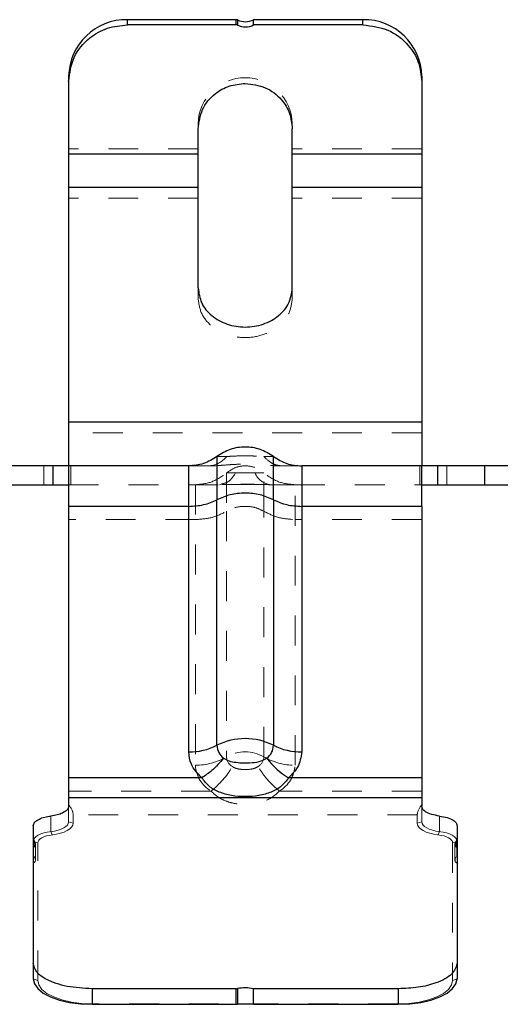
# Model space of a CAD drawing. Header units: inches. Extents: x 1694 to 2505, y -239 to -56.
# Tile 159 of 179: x 1833.91 to 1835.51, y -87.32 to -84.03. Entities that reach past the tile are written whole.
import ezdxf

# ---------------------------------------------------------------- set-up
doc = ezdxf.new("R2010")
doc.units = ezdxf.units.IN
doc.header["$LTSCALE"] = 0.5
doc.header["$MEASUREMENT"] = 0
doc.linetypes.add('HIDDEN', pattern=[0.225, 0.15, -0.075])
doc.layers.add('APP-M-S', color=30, linetype='Continuous')

msp = doc.modelspace()

# ---------------------------------------------------------------- linework, layer by layer
at = {"layer": 'APP-M-S', "linetype": 'Continuous', "lineweight": 25}
for p, q in [((1834.26781, -84.04596), (1834.26781, -84.02859)), ((1834.631, -84.02859), (1834.26781, -84.02859)), ((1834.631, -84.04596), (1834.631, -84.02859)), ((1834.63536, -84.02955), (1834.63536, -84.04692)), ((1835.05521, -84.02859), (1834.68964, -84.02859)), ((1834.68964, -84.04596), (1834.68964, -84.02859)), ((1835.05521, -84.04596), (1835.05521, -84.02859)), ((1834.631, -84.04596), (1834.26781, -84.04596)), ((1835.05521, -84.04596), (1834.68964, -84.04596)), ((1834.07096, -84.21782), (1834.07096, -84.47794)), ((1835.25206, -84.21782), (1835.25206, -84.47794)), ((1834.50403, -84.92514), (1834.50403, -84.39292)), ((1834.81899, -84.92514), (1834.81899, -84.39292)), ((1834.07096, -84.47794), (1834.07096, -85.51971)), ((1834.50403, -84.47794), (1834.07096, -84.47794)), ((1835.25206, -84.47794), (1834.81899, -84.47794)), ((1835.25206, -84.47794), (1835.25206, -85.51971)), ((1834.50403, -84.58969), (1834.07096, -84.58969)), ((1835.25206, -84.58969), (1834.81899, -84.58969)), ((1835.25206, -85.37393), (1834.07096, -85.37393)), ((1834.07096, -85.51971), (1833.25049, -85.51971)), ((1834.01796, -85.51971), (1834.01796, -85.5827)), ((1834.47254, -85.51971), (1834.07096, -85.51971)), ((1834.47254, -86.47568), (1834.47254, -85.51971)), ((1834.85049, -85.51971), (1834.85049, -85.65494)), ((1835.67096, -85.51971), (1834.85049, -85.51971)), ((1835.30506, -85.51971), (1835.30506, -85.5827)), ((1835.46151, -85.51971), (1835.46151, -85.5827)), ((1833.65206, -85.5827), (1834.07096, -85.5827)), ((1835.25206, -85.5827), (1835.67096, -85.5827)), ((1834.56703, -86.4536), (1834.56703, -85.63286)), ((1834.756, -85.63286), (1834.756, -86.4536)), ((1834.07096, -85.65494), (1834.07096, -86.657)), ((1834.47254, -85.65494), (1834.07096, -85.65494)), ((1834.85049, -85.65494), (1834.85049, -86.47568)), ((1835.25206, -85.65494), (1834.85049, -85.65494)), ((1835.25206, -85.65494), (1835.25206, -86.657)), ((1834.51654, -86.56213), (1834.07096, -86.56213)), ((1835.25206, -86.56213), (1834.80649, -86.56213)), ((1835.25206, -86.62883), (1834.07096, -86.62883)), ((1833.95285, -86.72265), (1833.95285, -87.23436)), ((1835.37017, -86.72265), (1835.37017, -86.79496)), ((1833.95385, -86.77159), (1833.95385, -86.79411)), ((1835.36917, -86.79411), (1835.36917, -86.77159)), ((1835.37017, -86.79496), (1835.37017, -87.23436)), ((1833.95285, -87.23436), (1833.95663, -87.25089)), ((1833.95663, -87.25089), (1833.96784, -87.26679)), ((1835.35519, -87.26679), (1835.36639, -87.25089)), ((1835.36639, -87.25089), (1835.37017, -87.23436)), ((1833.96784, -87.26679), (1833.98603, -87.28144)), ((1833.98603, -87.28144), (1834.01051, -87.29428)), ((1834.01051, -87.29428), (1834.04034, -87.30482)), ((1834.1497, -87.26718), (1834.1497, -87.3191)), ((1834.631, -87.26718), (1834.1497, -87.26718)), ((1834.631, -87.3191), (1834.631, -87.26718)), ((1834.63536, -87.26675), (1834.63536, -87.319)), ((1835.17332, -87.26718), (1834.68964, -87.26718)), ((1834.68964, -87.3191), (1834.68964, -87.26718)), ((1835.17332, -87.26718), (1835.17332, -87.3191)), ((1835.28269, -87.30482), (1835.31252, -87.29428)), ((1835.31252, -87.29428), (1835.337, -87.28144)), ((1835.337, -87.28144), (1835.35519, -87.26679)), ((1834.04034, -87.30482), (1834.07437, -87.31265)), ((1834.07437, -87.31265), (1834.1113, -87.31748)), ((1834.1113, -87.31748), (1834.1497, -87.3191)), ((1834.1497, -87.3191), (1834.631, -87.3191)), ((1834.68964, -87.3191), (1835.17332, -87.3191)), ((1835.17332, -87.3191), (1835.21173, -87.31748)), ((1835.21173, -87.31748), (1835.24866, -87.31265)), ((1835.24866, -87.31265), (1835.28269, -87.30482))]:
    msp.add_line(p, q, dxfattribs=at)
at = {"layer": 'APP-M-S', "linetype": 'HIDDEN', "lineweight": 18}
for p, q in [((1834.07096, -84.21782), (1834.07096, -84.23518)), ((1835.25206, -84.21782), (1835.25206, -84.23518)), ((1834.50403, -84.37556), (1834.50403, -84.39292)), ((1834.81899, -84.37556), (1834.81899, -84.39292)), ((1834.50403, -84.46058), (1834.07096, -84.46058)), ((1835.25206, -84.46058), (1834.81899, -84.46058)), ((1834.50403, -84.62491), (1834.07096, -84.62491)), ((1835.25206, -84.62491), (1834.81899, -84.62491)), ((1834.50403, -84.96037), (1834.50403, -84.92514)), ((1834.81899, -84.96037), (1834.81899, -84.92514)), ((1835.25206, -85.40915), (1834.07096, -85.40915)), ((1834.56703, -85.48821), (1834.59974, -85.48821)), ((1834.72328, -85.48821), (1834.756, -85.48821)), ((1833.98751, -85.5827), (1833.98751, -85.51971)), ((1834.01796, -85.51971), (1834.01796, -85.5827)), ((1834.07796, -85.5827), (1834.07796, -85.51971)), ((1834.53797, -85.51971), (1834.54639, -85.5192)), ((1834.77664, -85.5192), (1834.78506, -85.51971)), ((1835.24506, -85.51971), (1835.24506, -85.5827)), ((1835.30506, -85.51971), (1835.30506, -85.5827)), ((1835.33551, -85.51971), (1835.33551, -85.5827)), ((1834.62941, -85.54333), (1834.59902, -85.54333)), ((1834.72401, -85.54333), (1834.69361, -85.54333)), ((1834.07096, -85.5827), (1834.57592, -85.5827)), ((1834.49485, -85.5827), (1834.49485, -86.51983)), ((1834.57592, -85.5827), (1834.58298, -85.57988)), ((1834.82817, -85.5827), (1834.74711, -85.5827)), ((1834.82817, -86.51983), (1834.82817, -85.5827)), ((1834.82817, -85.5827), (1835.25206, -85.5827)), ((1834.59902, -85.67149), (1834.59902, -86.49223)), ((1834.72401, -86.49223), (1834.72401, -85.67149)), ((1834.49485, -85.69909), (1834.07096, -85.69909)), ((1835.25206, -85.69909), (1834.82817, -85.69909)), ((1834.54713, -86.60629), (1834.07096, -86.60629)), ((1835.25206, -86.60629), (1834.77589, -86.60629)), ((1834.07096, -86.657), (1834.07096, -86.70893)), ((1835.25206, -86.70893), (1835.25206, -86.657)), ((1834.01191, -86.74175), (1834.01191, -86.68983)), ((1834.08596, -86.71386), (1834.08596, -86.68569)), ((1835.23706, -86.68569), (1834.08596, -86.68569)), ((1835.23706, -86.68569), (1835.23706, -86.71386)), ((1835.31112, -86.74175), (1835.31112, -86.68983)), ((1833.95285, -86.76972), (1833.95285, -86.72265)), ((1834.03552, -86.73725), (1834.02415, -86.73992)), ((1834.04572, -86.7338), (1834.03552, -86.73725)), ((1834.05447, -86.72969), (1834.04572, -86.7338)), ((1834.06154, -86.72501), (1834.05447, -86.72969)), ((1834.05591, -86.74347), (1834.06633, -86.73857)), ((1834.06673, -86.7199), (1834.06154, -86.72501)), ((1834.06633, -86.73857), (1834.07474, -86.733)), ((1834.0699, -86.71449), (1834.06673, -86.7199)), ((1834.07096, -86.70893), (1834.0699, -86.71449)), ((1834.07096, -86.70893), (1834.08596, -86.71386)), ((1834.07474, -86.733), (1834.08092, -86.72692)), ((1834.08092, -86.72692), (1834.08469, -86.72048)), ((1834.08469, -86.72048), (1834.08596, -86.71386)), ((1835.23706, -86.71386), (1835.25206, -86.70893)), ((1835.23706, -86.71386), (1835.23833, -86.72048)), ((1835.23833, -86.72048), (1835.24211, -86.72692)), ((1835.24211, -86.72692), (1835.24828, -86.733)), ((1835.24828, -86.733), (1835.2567, -86.73857)), ((1835.25313, -86.71449), (1835.25206, -86.70893)), ((1835.2563, -86.7199), (1835.25313, -86.71449)), ((1835.26149, -86.72501), (1835.2563, -86.7199)), ((1835.2567, -86.73857), (1835.26712, -86.74347)), ((1835.26856, -86.72969), (1835.26149, -86.72501)), ((1835.27731, -86.7338), (1835.26856, -86.72969)), ((1835.28751, -86.73725), (1835.27731, -86.7338)), ((1835.29888, -86.73992), (1835.28751, -86.73725)), ((1835.37017, -86.76972), (1835.37017, -86.72265)), ((1833.95392, -86.76902), (1833.95285, -86.77458)), ((1833.95709, -86.76361), (1833.95392, -86.76902)), ((1833.96228, -86.75849), (1833.95709, -86.76361)), ((1833.96934, -86.75382), (1833.96228, -86.75849)), ((1833.96872, -86.775), (1833.97128, -86.77062)), ((1833.97809, -86.7497), (1833.96934, -86.75382)), ((1833.97128, -86.77062), (1833.97548, -86.76649)), ((1833.97548, -86.76649), (1833.9812, -86.7627)), ((1833.9883, -86.74626), (1833.97809, -86.7497)), ((1833.9812, -86.7627), (1833.98829, -86.75937)), ((1833.98829, -86.75937), (1833.99654, -86.75658)), ((1833.99967, -86.74359), (1833.9883, -86.74626)), ((1833.99654, -86.75658), (1834.00575, -86.75442)), ((1834.02415, -86.73992), (1833.99967, -86.74359)), ((1834.00575, -86.75442), (1834.03023, -86.75075)), ((1834.01191, -86.74175), (1834.01566, -86.75293)), ((1834.03023, -86.75075), (1834.04377, -86.74757)), ((1834.04377, -86.74757), (1834.05591, -86.74347)), ((1835.26712, -86.74347), (1835.27926, -86.74757)), ((1835.27926, -86.74757), (1835.2928, -86.75075)), ((1835.2928, -86.75075), (1835.31728, -86.75442)), ((1835.32336, -86.74359), (1835.29888, -86.73992)), ((1835.30737, -86.75293), (1835.31112, -86.74175)), ((1835.31728, -86.75442), (1835.32648, -86.75658)), ((1835.33473, -86.74626), (1835.32336, -86.74359)), ((1835.32648, -86.75658), (1835.33474, -86.75937)), ((1835.34493, -86.7497), (1835.33473, -86.74626)), ((1835.33474, -86.75937), (1835.34183, -86.7627)), ((1835.34183, -86.7627), (1835.34755, -86.76649)), ((1835.35368, -86.75382), (1835.34493, -86.7497)), ((1835.34755, -86.76649), (1835.35175, -86.77062)), ((1835.35175, -86.77062), (1835.35431, -86.775)), ((1835.36075, -86.75849), (1835.35368, -86.75382)), ((1835.36594, -86.76361), (1835.36075, -86.75849)), ((1835.36911, -86.76902), (1835.36594, -86.76361)), ((1835.37017, -86.77458), (1835.36911, -86.76902)), ((1833.95285, -86.77458), (1833.95285, -86.84689)), ((1833.95285, -86.77458), (1833.96785, -86.7795)), ((1833.95385, -86.79411), (1833.95385, -86.82385)), ((1833.95985, -86.83708), (1833.95985, -86.78285)), ((1833.96785, -86.7795), (1833.96872, -86.775)), ((1833.96785, -87.23929), (1833.96785, -86.7795)), ((1835.35431, -86.775), (1835.35517, -86.7795)), ((1835.35517, -86.7795), (1835.37017, -86.77458)), ((1835.35517, -86.7795), (1835.35517, -87.23929)), ((1835.36317, -86.78285), (1835.36317, -86.83708)), ((1835.36917, -86.82385), (1835.36917, -86.79411)), ((1835.37017, -86.77458), (1835.37017, -86.84689)), ((1833.95285, -87.18243), (1833.95285, -87.23436)), ((1835.37017, -87.23436), (1835.37017, -87.18243)), ((1833.95285, -87.23436), (1833.96785, -87.23929)), ((1833.97135, -87.25456), (1833.96785, -87.23929)), ((1833.98169, -87.26925), (1833.97135, -87.25456)), ((1835.35168, -87.25456), (1835.34133, -87.26925)), ((1835.35517, -87.23929), (1835.35168, -87.25456)), ((1835.35517, -87.23929), (1835.37017, -87.23436)), ((1833.9985, -87.28278), (1833.98169, -87.26925)), ((1834.02111, -87.29464), (1833.9985, -87.28278)), ((1834.04867, -87.30438), (1834.02111, -87.29464)), ((1835.30191, -87.29464), (1835.27436, -87.30438)), ((1835.32453, -87.28278), (1835.30191, -87.29464)), ((1835.34133, -87.26925), (1835.32453, -87.28278)), ((1834.08011, -87.31162), (1834.04867, -87.30438)), ((1834.11423, -87.31607), (1834.08011, -87.31162)), ((1834.1497, -87.31757), (1834.11423, -87.31607)), ((1834.1497, -87.3191), (1834.1497, -87.31757)), ((1835.17332, -87.31757), (1834.1497, -87.31757)), ((1835.2088, -87.31607), (1835.17332, -87.31757)), ((1835.17332, -87.31757), (1835.17332, -87.3191)), ((1835.24292, -87.31162), (1835.2088, -87.31607)), ((1835.27436, -87.30438), (1835.24292, -87.31162))]:
    msp.add_line(p, q, dxfattribs=at)
at = {"layer": 'APP-M-S', "linetype": 'Continuous', "lineweight": 25}
for centre, radius, start, end in [((1834.26407, -84.22171), 0.19315, 88.89081, 178.8461), ((1834.63101, -84.03893), 0.01033, 65.09043, 90.03697), ((1834.66151, -83.97321), 0.06212, 245.10529, 296.92391), ((1835.05895, -84.22171), 0.19315, 1.1539, 91.10919), ((1834.63101, -84.05629), 0.01033, 65.09043, 90.03697), ((1834.66151, -83.99057), 0.06212, 245.10529, 296.92391), ((1834.66151, -86.64282), 0.2115, 63.46433, 116.53567), ((1834.47451, -86.27086), 0.20482, 269.44874, 296.85224), ((1834.62444, -86.4516), 0.05745, 181.99976, 231.94357), ((1834.69859, -86.4516), 0.05745, 308.05643, 358.00025), ((1834.84852, -86.27086), 0.20482, 243.14776, 270.55126), ((1834.94764, -86.33257), 0.26949, 217.55511, 238.41374), ((1833.95542, -86.76955), 0.00258, 183.69361, 232.41195), ((1833.94562, -86.78294), 0.01402, 301.05608, 54.04299), ((1835.37741, -86.78294), 0.01402, 125.95701, 238.94392), ((1835.3676, -86.76955), 0.00258, 307.58805, 356.30639), ((1834.66147, -87.3963), 0.13216, 77.69489, 101.39623), ((1834.63107, -87.24562), 0.02156, 269.81, 281.47116)]:
    msp.add_arc(centre, radius, start, end, dxfattribs=at)
at = {"layer": 'APP-M-S', "linetype": 'HIDDEN', "lineweight": 18}
for centre, radius, start, end in [((1834.66151, -84.38007), 0.15754, 1.64157, 178.35843), ((1834.53458, -85.43673), 0.08305, 272.3415, 321.69069), ((1834.75483, -85.51617), 0.06698, 203.92263, 263.37777), ((1834.66151, -86.60044), 0.12495, 59.98907, 120.01093), ((1834.49759, -86.31978), 0.20006, 269.21494, 300.46082), ((1834.63903, -86.49018), 0.04007, 182.94386, 239.38035), ((1834.684, -86.49018), 0.04007, 300.61965, 357.05614), ((1834.82543, -86.31978), 0.20006, 239.53918, 270.78506), ((1834.60155, -86.51434), 0.10684, 182.94386, 239.38035), ((1834.36541, -86.37503), 0.29411, 308.16033, 329.42054), ((1834.72147, -86.51434), 0.10684, 300.61965, 357.05614)]:
    msp.add_arc(centre, radius, start, end, dxfattribs=at)
for centre, major_axis, ratio, start_param, end_param in [((1833.00428, -86.33034), (1.08047, -0.36298), 0.1411191, 0.0473724, 0.2141024), ((1836.31875, -86.33034), (1.08047, 0.36298), 0.1411191, 2.9274903, 3.0942202), ((1833.96285, -86.82493), (0.00989, -0.00389), 0.3812818, 3.2903403, 3.7413671), ((1833.89985, -86.81737), (0.05934, -0.02332), 0.3812818, 5.944063, 6.8829598), ((1835.42317, -86.81737), (0.05934, 0.02332), 0.3812818, 2.5418182, 3.4807149), ((1835.36017, -86.82493), (0.00989, 0.00389), 0.3812818, 5.6834109, 6.1344377)]:
    msp.add_ellipse(centre, major_axis=major_axis, ratio=ratio, start_param=start_param, end_param=end_param, dxfattribs=at)
at = {"layer": 'APP-M-S', "linetype": 'Continuous', "lineweight": 25}
for centre, major_axis, start_param, end_param in [((1834.631, -87.31808), (0.01, 0), 4.712389, 5.1634158), ((1834.66151, -87.32451), (0.06, 0), 1.0829264, 2.0218231)]:
    msp.add_ellipse(centre, major_axis=major_axis, ratio=0.1019969, start_param=start_param, end_param=end_param, dxfattribs=at)
for points, knots in [([(1834.07096, -84.23518), (1834.07467, -84.20742), (1834.0821, -84.15188), (1834.13482, -84.08969), (1834.19971, -84.05257), (1834.24511, -84.04816), (1834.26781, -84.04596)], [0, 0, 0, 0, 0.279619, 0.5592379, 0.779619, 1, 1, 1, 1]), ([(1835.05521, -84.04596), (1835.0841, -84.04953), (1835.14187, -84.05666), (1835.20657, -84.10734), (1835.24519, -84.16971), (1835.24977, -84.21336), (1835.25206, -84.23518)], [0, 0, 0, 0, 0.279619, 0.5592379, 0.779619, 1, 1, 1, 1]), ([(1834.50403, -84.39292), (1834.507, -84.37071), (1834.51294, -84.32628), (1834.55512, -84.27653), (1834.60703, -84.24683), (1834.64335, -84.2433), (1834.66151, -84.24154)], [0, 0, 0, 0, 0.279619, 0.5592379, 0.779619, 1, 1, 1, 1]), ([(1834.66151, -84.24154), (1834.68462, -84.24439), (1834.73084, -84.2501), (1834.7826, -84.29065), (1834.81349, -84.34054), (1834.81716, -84.37546), (1834.81899, -84.39292)], [0, 0, 0, 0, 0.279619, 0.5592379, 0.779619, 1, 1, 1, 1]), ([(1834.50403, -84.92514), (1834.5064, -84.94223), (1834.51114, -84.9764), (1834.54755, -85.01986), (1834.5996, -85.0489), (1834.66151, -85.0591), (1834.72341, -85.0489), (1834.77546, -85.01987), (1834.81189, -84.97641), (1834.81662, -84.94223), (1834.81899, -84.92514)], [0, 0, 0, 0, 0.1249971, 0.2499932, 0.3749891, 0.4999855, 0.6249768, 0.7499687, 0.8749647, 1, 1, 1, 1]), ([(1834.56703, -85.48821), (1834.56703, -85.4905), (1834.56703, -85.49509), (1834.56703, -85.52951), (1834.56703, -85.57554), (1834.56703, -85.61376), (1834.56703, -85.63286)], [0, 0, 0, 0, 0.2799028, 0.5598056, 0.7799027, 1, 1, 1, 1]), ([(1834.756, -85.63286), (1834.756, -85.60889), (1834.756, -85.56095), (1834.756, -85.51748), (1834.756, -85.49246), (1834.756, -85.48963), (1834.756, -85.48821)], [0, 0, 0, 0, 0.2799028, 0.5598056, 0.7799027, 1, 1, 1, 1]), ([(1834.51654, -86.56213), (1834.50256, -86.54741), (1834.47759, -86.52109), (1834.47408, -86.48957), (1834.47254, -86.47568)], [0, 0, 0, 0, 0.55940125, 1, 1, 1, 1]), ([(1834.58902, -86.49683), (1834.5765, -86.51132), (1834.55411, -86.53722), (1834.52803, -86.55452), (1834.51654, -86.56213)], [0, 0, 0, 0, 0.5594889, 1, 1, 1, 1]), ([(1834.734, -86.49683), (1834.72763, -86.50062), (1834.71346, -86.50904), (1834.68369, -86.51296), (1834.65303, -86.51382), (1834.62563, -86.5112), (1834.60411, -86.50658), (1834.59376, -86.49989), (1834.58902, -86.49683)], [0, 0, 0, 0, 0.159436, 0.3544578, 0.5689473, 0.7323373, 0.8775444, 1, 1, 1, 1]), ([(1834.85049, -86.47568), (1834.84797, -86.49337), (1834.84346, -86.52499), (1834.8178, -86.55077), (1834.80649, -86.56213)], [0, 0, 0, 0, 0.55940125, 1, 1, 1, 1]), ([(1834.80649, -86.56213), (1834.79903, -86.57202), (1834.78417, -86.5917), (1834.74989, -86.61102), (1834.70833, -86.62265), (1834.66152, -86.62638), (1834.61471, -86.62265), (1834.57314, -86.61102), (1834.53885, -86.5917), (1834.524, -86.57202), (1834.51654, -86.56213)], [0, 0, 0, 0, 0.1277238, 0.2541243, 0.3781551, 0.4999903, 0.6218239, 0.7458703, 0.8722729, 1, 1, 1, 1]), ([(1834.07096, -86.657), (1834.06992, -86.66118), (1834.06785, -86.66952), (1834.05276, -86.67953), (1834.03356, -86.68656), (1834.01912, -86.68874), (1834.01191, -86.68983)], [0, 0, 0, 0, 0.279732, 0.5594638, 0.7797319, 1, 1, 1, 1]), ([(1835.31112, -86.68983), (1835.30199, -86.68835), (1835.28374, -86.6854), (1835.265, -86.67661), (1835.25399, -86.66684), (1835.25271, -86.66028), (1835.25206, -86.657)], [0, 0, 0, 0, 0.27973196, 0.5594638, 0.77973194, 1, 1, 1, 1]), ([(1833.95285, -86.72265), (1833.95389, -86.71847), (1833.95597, -86.71013), (1833.97105, -86.70012), (1833.99026, -86.69309), (1834.00469, -86.69091), (1834.01191, -86.68983)], [0, 0, 0, 0, 0.279732, 0.5594638, 0.7797319, 1, 1, 1, 1]), ([(1835.31112, -86.68983), (1835.32025, -86.6913), (1835.3385, -86.69425), (1835.35724, -86.70304), (1835.36825, -86.71281), (1835.36953, -86.71937), (1835.37017, -86.72265)], [0, 0, 0, 0, 0.279732, 0.5594638, 0.7797319, 1, 1, 1, 1]), ([(1834.1497, -87.26718), (1834.12082, -87.26558), (1834.06305, -87.26238), (1833.99835, -87.23969), (1833.95973, -87.21175), (1833.95514, -87.1922), (1833.95285, -87.18243)], [0, 0, 0, 0, 0.279619, 0.5592379, 0.779619, 1, 1, 1, 1]), ([(1835.37017, -87.18243), (1835.36646, -87.19487), (1835.35904, -87.21974), (1835.30632, -87.24759), (1835.24143, -87.26422), (1835.19603, -87.26619), (1835.17332, -87.26718)], [0, 0, 0, 0, 0.279619, 0.5592379, 0.779619, 1, 1, 1, 1])]:
    msp.add_open_spline(points, degree=3, knots=knots, dxfattribs=at)
at = {"layer": 'APP-M-S', "linetype": 'HIDDEN', "lineweight": 18}
for points, knots in [([(1834.50403, -84.96037), (1834.5064, -84.97745), (1834.51114, -85.01163), (1834.54755, -85.05509), (1834.5996, -85.08412), (1834.66151, -85.09432), (1834.72341, -85.08413), (1834.77546, -85.0551), (1834.81189, -85.01164), (1834.81662, -84.97746), (1834.81899, -84.96037)], [0, 0, 0, 0, 0.1249971, 0.2499932, 0.3749891, 0.4999855, 0.6249768, 0.7499687, 0.8749647, 1, 1, 1, 1]), ([(1834.59974, -85.48821), (1834.60573, -85.488), (1834.61878, -85.48753), (1834.64346, -85.48599), (1834.67154, -85.48569), (1834.70003, -85.48726), (1834.716, -85.48791), (1834.72328, -85.48821)], [0, 0, 0, 0, 0.1646057, 0.3585252, 0.5678444, 0.8029617, 1, 1, 1, 1]), ([(1834.72328, -85.48821), (1834.73396, -85.49823), (1834.75304, -85.51613), (1834.77527, -85.51861), (1834.78506, -85.51971)], [0, 0, 0, 0, 0.5594888, 1, 1, 1, 1]), ([(1834.47254, -85.51971), (1834.47647, -85.51971), (1834.4835, -85.51971), (1834.5213, -85.51971), (1834.53797, -85.51971)], [0, 0, 0, 0, 0.5590895, 1, 1, 1, 1]), ([(1834.54624, -85.5192), (1834.5531, -85.5192), (1834.5668, -85.51921), (1834.59464, -85.51682), (1834.62665, -85.51454), (1834.66151, -85.51355), (1834.69637, -85.51454), (1834.72838, -85.51681), (1834.75622, -85.51921), (1834.76992, -85.5192), (1834.77678, -85.5192)], [0, 0, 0, 0, 0.1260706, 0.2516373, 0.3762468, 0.499995, 0.6237184, 0.7483412, 0.8739165, 1, 1, 1, 1]), ([(1834.78506, -85.51971), (1834.80571, -85.51971), (1834.84266, -85.51971), (1834.84809, -85.51971), (1834.85049, -85.51971)], [0, 0, 0, 0, 0.5590895, 1, 1, 1, 1]), ([(1834.58298, -85.57988), (1834.59153, -85.57794), (1834.60872, -85.57403), (1834.62249, -85.55361), (1834.62941, -85.54333)], [0, 0, 0, 0, 0.49690804, 1, 1, 1, 1]), ([(1834.59902, -85.54333), (1834.59902, -85.54545), (1834.59902, -85.5497), (1834.59902, -85.58707), (1834.59902, -85.63949), (1834.59902, -85.67149)], [0, 0, 0, 0, 0.2803734, 0.5607468, 1, 1, 1, 1]), ([(1834.69361, -85.54333), (1834.68804, -85.54324), (1834.6766, -85.54306), (1834.65871, -85.54284), (1834.64251, -85.54316), (1834.6337, -85.54327), (1834.62941, -85.54333)], [0, 0, 0, 0, 0.27331745, 0.56183791, 0.78681006, 1, 1, 1, 1]), ([(1834.72401, -85.67149), (1834.72401, -85.65038), (1834.72401, -85.60814), (1834.72401, -85.55669), (1834.72401, -85.54839), (1834.72401, -85.54333)], [0, 0, 0, 0, 0.2803734, 0.5607468, 1, 1, 1, 1]), ([(1834.74711, -85.5827), (1834.73275, -85.58232), (1834.70471, -85.58159), (1834.65353, -85.58052), (1834.60877, -85.58202), (1834.58703, -85.58247), (1834.57592, -85.5827)], [0, 0, 0, 0, 0.285304, 0.5572938, 0.7736736, 1, 1, 1, 1]), ([(1834.58321, -85.58206), (1834.59486, -85.58211), (1834.61214, -85.58219), (1834.64024, -85.5817), (1834.66143, -85.58159), (1834.67698, -85.58167), (1834.68477, -85.58177), (1834.68585, -85.58179)], [0, 0, 0, 0, 0.39760485, 0.58990531, 0.77965721, 0.96941185, 1, 1, 1, 1]), ([(1834.68585, -85.58179), (1834.6917, -85.58187), (1834.71192, -85.58217), (1834.72822, -85.5821), (1834.73981, -85.58206)], [0, 0, 0, 0, 0.28911051, 1, 1, 1, 1]), ([(1834.61862, -86.52466), (1834.62141, -86.52625), (1834.62717, -86.52954), (1834.64142, -86.53356), (1834.66151, -86.53553), (1834.68152, -86.53355), (1834.69579, -86.52958), (1834.70156, -86.52628), (1834.70441, -86.52466)], [0, 0, 0, 0, 0.1159185, 0.2394925, 0.499983, 0.7604799, 0.8817026, 1, 1, 1, 1]), ([(1834.77589, -86.60629), (1834.76116, -86.59356), (1834.73483, -86.5708), (1834.71371, -86.53877), (1834.70441, -86.52466)], [0, 0, 0, 0, 0.559355, 1, 1, 1, 1]), ([(1834.54713, -86.60629), (1834.55436, -86.61326), (1834.56849, -86.6269), (1834.5967, -86.64077), (1834.62808, -86.64922), (1834.66151, -86.65198), (1834.69494, -86.64922), (1834.72632, -86.64077), (1834.75453, -86.6269), (1834.76867, -86.61326), (1834.77589, -86.60629)], [0, 0, 0, 0, 0.1325263, 0.2594742, 0.3813038, 0.4999967, 0.6186933, 0.7405209, 0.8674725, 1, 1, 1, 1])]:
    msp.add_open_spline(points, degree=3, knots=knots, dxfattribs=at)
at = {"layer": 'APP-M-S', "linetype": 'Continuous', "lineweight": 25}
for points in [[(1834.56703, -85.48821), (1834.55255, -85.49729), (1834.52361, -85.51546), (1834.48956, -85.51829), (1834.47254, -85.51971)], [(1834.756, -85.48821), (1834.74153, -85.47933), (1834.71259, -85.46157), (1834.66151, -85.45429), (1834.61044, -85.46157), (1834.5815, -85.47933), (1834.56703, -85.48821)], [(1834.756, -85.48821), (1834.77047, -85.49729), (1834.79941, -85.51546), (1834.83346, -85.51829), (1834.85049, -85.51971)], [(1834.07096, -85.51971), (1834.07096, -85.52142), (1834.07096, -85.52483), (1834.07096, -85.5525), (1834.07096, -85.59448), (1834.07096, -85.63478), (1834.07096, -85.65494)], [(1835.25206, -85.65494), (1835.25206, -85.63478), (1835.25206, -85.59448), (1835.25206, -85.5525), (1835.25206, -85.52483), (1835.25206, -85.52142), (1835.25206, -85.51971)], [(1834.756, -85.63286), (1834.74153, -85.62664), (1834.71259, -85.61419), (1834.66151, -85.60908), (1834.61044, -85.61419), (1834.5815, -85.62664), (1834.56703, -85.63286)], [(1834.47254, -85.65494), (1834.48956, -85.65394), (1834.52361, -85.65196), (1834.55255, -85.63923), (1834.56703, -85.63286)], [(1834.756, -85.63286), (1834.77047, -85.63923), (1834.79941, -85.65196), (1834.83346, -85.65394), (1834.85049, -85.65494)]]:
    msp.add_open_spline(points, degree=3, dxfattribs=at)
at = {"layer": 'APP-M-S', "linetype": 'HIDDEN', "lineweight": 18}
for points in [[(1834.59902, -85.54333), (1834.60835, -85.53669), (1834.62703, -85.52342), (1834.66151, -85.51785), (1834.696, -85.52342), (1834.71467, -85.53669), (1834.72401, -85.54333)], [(1834.49485, -85.5827), (1834.51401, -85.58089), (1834.55233, -85.57729), (1834.58345, -85.55465), (1834.59902, -85.54333)], [(1834.82817, -85.5827), (1834.80902, -85.58089), (1834.7707, -85.57729), (1834.73957, -85.55465), (1834.72401, -85.54333)], [(1834.49485, -85.69909), (1834.51401, -85.69782), (1834.55233, -85.69529), (1834.58345, -85.67943), (1834.59902, -85.67149)], [(1834.72401, -85.67149), (1834.71467, -85.66684), (1834.696, -85.65754), (1834.66151, -85.65364), (1834.62703, -85.65754), (1834.60835, -85.66684), (1834.59902, -85.67149)], [(1834.72401, -85.67149), (1834.73957, -85.67943), (1834.7707, -85.69529), (1834.80902, -85.69782), (1834.82817, -85.69909)]]:
    msp.add_open_spline(points, degree=3, dxfattribs=at)

doc.saveas('drawing.dxf')
